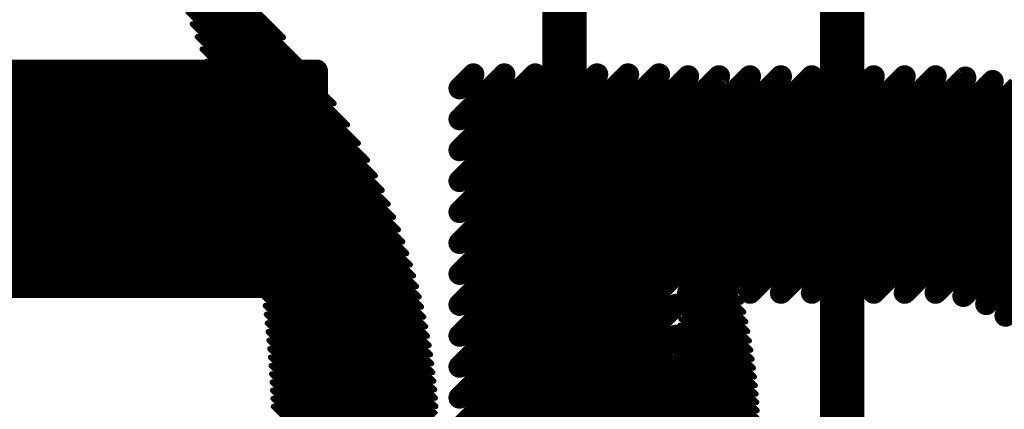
# Model space of a CAD drawing. Extents: x -13 to 79, y -40 to 78.
# Tile 61 of 96: x 45.26 to 49.76, y 21.37 to 23.16. Entities that reach past the tile are written whole.
import ezdxf

# ---------------------------------------------------------------- set-up
doc = ezdxf.new("R2010")
doc.units = 0
for name, color, linetype in [('1', 22, 'CONTINUOUS'), ('21', 253, 'CONTINUOUS'), ('22', 140, 'CONTINUOUS')]:
    doc.layers.add(name, color=color, linetype=linetype)

msp = doc.modelspace()

# ---------------------------------------------------------------- linework, layer by layer
at = {"layer": '1', "const_width": 0.2032}
for points in [[(47.752, 52.07), (47.752, 21.463)], [(49.022, 51.181), (49.022, 20.828)], [(47.752, 21.463), (42.799, 16.51)]]:
    msp.add_lwpolyline(points, dxfattribs=at)
at = {"layer": '1', "const_width": 0.1016}
for points in [[(47.7879, 21.4271, 1), (47.7161, 21.4989)], [(47.7012, 21.463, 1), (47.8028, 21.463)]]:
    msp.add_lwpolyline(points, format="xyb", dxfattribs=at)
at = {"layer": '21'}
for points, const_width in [([(32.385, 3.175, 0.4142), (61.595, 32.385)], 3.048), ([(45.2499, 22.9044, 1), (45.2139, 22.9404)], 0.0508), ([(45.2319, 22.897, 1), (45.2319, 22.9478)], 0.0508), ([(45.3733, 22.9478, 1), (45.3733, 22.897)], 0.0508), ([(45.3913, 22.9044, 1), (45.3553, 22.9404)], 0.0508), ([(45.3733, 22.897, 1), (45.3733, 22.9478)], 0.0508), ([(45.5147, 22.9478, 1), (45.5147, 22.897)], 0.0508), ([(45.5327, 22.9044, 1), (45.4968, 22.9404)], 0.0508), ([(45.5147, 22.897, 1), (45.5147, 22.9478)], 0.0508), ([(45.6562, 22.9478, 1), (45.6562, 22.897)], 0.0508), ([(45.6741, 22.9044, 1), (45.6382, 22.9404)], 0.0508), ([(45.6562, 22.897, 1), (45.6562, 22.9478)], 0.0508), ([(45.7976, 22.9478, 1), (45.7976, 22.897)], 0.0508), ([(45.8155, 22.9044, 1), (45.7796, 22.9404)], 0.0508), ([(45.7976, 22.897, 1), (45.7976, 22.9478)], 0.0508), ([(45.939, 22.9478, 1), (45.939, 22.897)], 0.0508), ([(45.957, 22.9044, 1), (45.921, 22.9404)], 0.0508), ([(45.939, 22.897, 1), (45.939, 22.9478)], 0.0508), ([(46.0804, 22.9478, 1), (46.0804, 22.897)], 0.0508), ([(46.0984, 22.9044, 1), (46.0625, 22.9404)], 0.0508), ([(46.0804, 22.897, 1), (46.0804, 22.9478)], 0.0508), ([(46.2218, 22.9478, 1), (46.2218, 22.897)], 0.0508), ([(46.2398, 22.9044, 1), (46.2039, 22.9404)], 0.0508), ([(46.2218, 22.897, 1), (46.2218, 22.9478)], 0.0508), ([(46.3633, 22.9478, 1), (46.3633, 22.897)], 0.0508), ([(46.3812, 22.9044, 1), (46.3453, 22.9404)], 0.0508), ([(46.3633, 22.897, 1), (46.3633, 22.9478)], 0.0508), ([(46.5047, 22.9478, 1), (46.5047, 22.897)], 0.0508), ([(46.5226, 22.9044, 1), (46.4867, 22.9404)], 0.0508), ([(46.5047, 22.897, 1), (46.5047, 22.9478)], 0.0508), ([(46.6457, 22.9224, 1), (46.5949, 22.9224)], 0.0508), ([(46.6203, 22.897, 1), (46.6203, 22.9478)], 0.0508), ([(47.3539, 22.8871, 1), (47.3179, 22.9231)], 0.0508), ([(47.4953, 22.8871, 1), (47.4594, 22.9231)], 0.0508), ([(47.6367, 22.8871, 1), (47.6008, 22.9231)], 0.0508), ([(47.7781, 22.8871, 1), (47.7422, 22.9231)], 0.0508), ([(47.9196, 22.8871, 1), (47.8836, 22.9231)], 0.0508), ([(48.061, 22.8871, 1), (48.025, 22.9231)], 0.0508), ([(48.2024, 22.8871, 1), (48.1665, 22.9231)], 0.0508), ([(46.6457, 22.8966, 1), (46.5949, 22.8966)], 0.0508), ([(46.5949, 22.8966, 1), (46.6457, 22.8966)], 0.0508), ([(46.6382, 22.8786, 1), (46.6023, 22.9145)], 0.0508), ([(48.3352, 22.8785, 1), (48.2992, 22.9144)], 0.0508), ([(48.4766, 22.8785, 1), (48.4406, 22.9144)], 0.0508), ([(48.618, 22.8785, 1), (48.5821, 22.9144)], 0.0508), ([(48.7594, 22.8785, 1), (48.7235, 22.9144)], 0.0508), ([(48.9008, 22.8785, 1), (48.8649, 22.9144)], 0.0508), ([(49.0423, 22.8785, 1), (49.0063, 22.9144)], 0.0508), ([(49.1837, 22.8785, 1), (49.1478, 22.9144)], 0.0508), ([(49.3251, 22.8785, 1), (49.2892, 22.9144)], 0.0508), ([(49.4665, 22.8785, 1), (49.4306, 22.9144)], 0.0508), ([(49.6022, 22.8727, 1), (49.5663, 22.9087)], 0.0508), ([(49.7275, 22.8566, 1), (49.6916, 22.8926)], 0.0508), ([(47.2547, 22.8598, 1), (47.2906, 22.8239)], 0.0508), ([(46.6457, 22.7551, 1), (46.5949, 22.7551)], 0.0508), ([(46.5949, 22.7551, 1), (46.6457, 22.7551)], 0.0508), ([(46.6382, 22.7372, 1), (46.6023, 22.7731)], 0.0508), ([(47.2547, 22.7184, 1), (47.2906, 22.6825)], 0.0508), ([(46.6457, 22.6137, 1), (46.5949, 22.6137)], 0.0508), ([(46.5949, 22.6137, 1), (46.6457, 22.6137)], 0.0508), ([(46.6382, 22.5957, 1), (46.6023, 22.6317)], 0.0508), ([(47.2547, 22.577, 1), (47.2906, 22.541)], 0.0508), ([(46.6457, 22.4723, 1), (46.5949, 22.4723)], 0.0508), ([(46.6382, 22.4543, 1), (46.6023, 22.4902)], 0.0508), ([(46.5949, 22.4723, 1), (46.6457, 22.4723)], 0.0508), ([(47.2547, 22.4356, 1), (47.2906, 22.3996)], 0.0508), ([(46.6457, 22.3309, 1), (46.5949, 22.3309)], 0.0508), ([(46.6382, 22.3129, 1), (46.6023, 22.3488)], 0.0508), ([(46.5949, 22.3309, 1), (46.6457, 22.3309)], 0.0508), ([(47.2547, 22.2941, 1), (47.2906, 22.2582)], 0.0508), ([(46.6457, 22.1894, 1), (46.5949, 22.1894)], 0.0508), ([(46.6382, 22.1715, 1), (46.6023, 22.2074)], 0.0508), ([(46.5949, 22.1894, 1), (46.6457, 22.1894)], 0.0508), ([(47.2547, 22.1527, 1), (47.2906, 22.1168)], 0.0508), ([(46.6457, 22.048, 1), (46.5949, 22.048)], 0.0508), ([(46.6382, 22.0301, 1), (46.6023, 22.066)], 0.0508), ([(46.5949, 22.048, 1), (46.6457, 22.048)], 0.0508), ([(47.2547, 22.0113, 1), (47.2906, 21.9754)], 0.0508), ([(45.2145, 21.9509, 1), (45.2504, 21.915)], 0.0508), ([(45.2324, 21.9076, 1), (45.2324, 21.9584)], 0.0508), ([(45.3738, 21.9584, 1), (45.3738, 21.9076)], 0.0508), ([(45.3559, 21.9509, 1), (45.3918, 21.915)], 0.0508), ([(45.3738, 21.9076, 1), (45.3738, 21.9584)], 0.0508), ([(45.5153, 21.9584, 1), (45.5153, 21.9076)], 0.0508), ([(45.4973, 21.9509, 1), (45.5332, 21.915)], 0.0508), ([(45.5153, 21.9076, 1), (45.5153, 21.9584)], 0.0508), ([(45.6567, 21.9584, 1), (45.6567, 21.9076)], 0.0508), ([(45.6387, 21.9509, 1), (45.6747, 21.915)], 0.0508), ([(45.6567, 21.9076, 1), (45.6567, 21.9584)], 0.0508), ([(45.7981, 21.9584, 1), (45.7981, 21.9076)], 0.0508), ([(45.7801, 21.9509, 1), (45.8161, 21.915)], 0.0508), ([(45.7981, 21.9076, 1), (45.7981, 21.9584)], 0.0508), ([(45.9395, 21.9584, 1), (45.9395, 21.9076)], 0.0508), ([(45.9216, 21.9509, 1), (45.9575, 21.915)], 0.0508), ([(45.9395, 21.9076, 1), (45.9395, 21.9584)], 0.0508), ([(46.081, 21.9584, 1), (46.081, 21.9076)], 0.0508), ([(46.063, 21.9509, 1), (46.0989, 21.915)], 0.0508), ([(46.081, 21.9076, 1), (46.081, 21.9584)], 0.0508), ([(46.2224, 21.9584, 1), (46.2224, 21.9076)], 0.0508), ([(46.2044, 21.9509, 1), (46.2403, 21.915)], 0.0508), ([(46.2224, 21.9076, 1), (46.2224, 21.9584)], 0.0508), ([(46.3638, 21.9584, 1), (46.3638, 21.9076)], 0.0508), ([(46.3458, 21.9509, 1), (46.3818, 21.915)], 0.0508), ([(46.3638, 21.9076, 1), (46.3638, 21.9584)], 0.0508), ([(46.5052, 21.9584, 1), (46.5052, 21.9076)], 0.0508), ([(46.4872, 21.9509, 1), (46.5232, 21.915)], 0.0508), ([(46.5052, 21.9076, 1), (46.5052, 21.9584)], 0.0508), ([(46.6203, 21.9076, 1), (46.6203, 21.9584)], 0.0508), ([(46.5949, 21.933, 1), (46.6457, 21.933)], 0.0508), ([(48.2998, 21.925, 1), (48.3357, 21.8891)], 0.0508), ([(48.4412, 21.925, 1), (48.4771, 21.8891)], 0.0508), ([(48.5826, 21.925, 1), (48.6185, 21.8891)], 0.0508), ([(48.724, 21.925, 1), (48.76, 21.8891)], 0.0508), ([(48.8654, 21.925, 1), (48.9014, 21.8891)], 0.0508), ([(49.0069, 21.925, 1), (49.0428, 21.8891)], 0.0508), ([(49.1483, 21.925, 1), (49.1842, 21.8891)], 0.0508), ([(49.2897, 21.925, 1), (49.3256, 21.8891)], 0.0508), ([(49.4311, 21.925, 1), (49.4671, 21.8891)], 0.0508), ([(49.5579, 21.9104, 1), (49.5939, 21.8744)], 0.0508), ([(47.2547, 21.8699, 1), (47.2906, 21.8339)], 0.0508), ([(48.28, 21.8334, 1), (48.2441, 21.8693)], 0.0508), ([(49.6624, 21.8734, 1), (49.6983, 21.8374)], 0.0508), ([(49.7506, 21.8202, 1), (49.7866, 21.7843)], 0.0508), ([(47.2547, 21.7284, 1), (47.2906, 21.6925)], 0.0508), ([(48.28, 21.692, 1), (48.2441, 21.7279)], 0.0508), ([(47.2547, 21.587, 1), (47.2906, 21.5511)], 0.0508), ([(48.28, 21.5506, 1), (48.2441, 21.5865)], 0.0508), ([(47.2547, 21.4456, 1), (47.2906, 21.4097)], 0.0508), ([(48.28, 21.4091, 1), (48.2441, 21.4451)], 0.0508)]:
    msp.add_lwpolyline(points, format="xyb", dxfattribs=dict(at, const_width=const_width))
at = {"layer": '21', "const_width": 0.1016}
for points in [[(44.2425, 21.933), (45.2319, 22.9224)], [(44.3839, 21.933), (45.3733, 22.9224)], [(44.5253, 21.933), (45.5147, 22.9224)], [(44.6667, 21.933), (45.6562, 22.9224)], [(44.8082, 21.933), (45.7976, 22.9224)], [(44.9496, 21.933), (45.939, 22.9224)], [(45.2319, 22.9224), (45.0905, 22.9224)], [(45.091, 21.933), (46.0804, 22.9224)], [(45.3733, 22.9224), (45.2319, 22.9224)], [(45.2324, 21.933), (46.2218, 22.9224)], [(45.5147, 22.9224), (45.3733, 22.9224)], [(45.3738, 21.933), (46.3633, 22.9224)], [(45.6562, 22.9224), (45.5147, 22.9224)], [(45.5153, 21.933), (46.5047, 22.9224)], [(45.7976, 22.9224), (45.6562, 22.9224)], [(45.939, 22.9224), (45.7976, 22.9224)], [(46.0804, 22.9224), (45.939, 22.9224)], [(46.2218, 22.9224), (46.0804, 22.9224)], [(46.3633, 22.9224), (46.2218, 22.9224)], [(46.5047, 22.9224), (46.3633, 22.9224)], [(46.6203, 22.9224), (46.5047, 22.9224)], [(46.6203, 22.8966), (46.6203, 22.9224)], [(47.2727, 22.8419), (47.3359, 22.9051)], [(47.2727, 22.7004), (47.4773, 22.9051)], [(47.2727, 22.559), (47.6188, 22.9051)], [(47.2727, 22.4176), (47.7602, 22.9051)], [(47.2727, 22.2762), (47.9016, 22.9051)], [(47.2727, 22.1348), (48.043, 22.9051)], [(47.2727, 21.9933), (48.1844, 22.9051)], [(45.6567, 21.933), (46.6203, 22.8966)], [(46.6203, 22.7551), (46.6203, 22.8966)], [(47.2727, 21.8519), (48.3172, 22.8964)], [(47.2727, 21.7105), (48.4586, 22.8964)], [(47.2727, 21.5691), (48.6, 22.8964)], [(47.2727, 21.4276), (48.7415, 22.8964)], [(47.2727, 21.2862), (48.8829, 22.8964)], [(47.2727, 21.1448), (49.0243, 22.8964)], [(47.2727, 21.0034), (49.1657, 22.8964)], [(48.3177, 21.907), (49.3071, 22.8964)], [(48.4592, 21.907), (49.4486, 22.8964)], [(48.6006, 21.907), (49.5843, 22.8907)], [(48.742, 21.907), (49.7096, 22.8746)], [(48.8834, 21.907), (49.8262, 22.8498)], [(49.0248, 21.907), (49.9355, 22.8177)], [(49.1663, 21.907), (50.0382, 22.7789)], [(45.7981, 21.933), (46.6203, 22.7551)], [(46.6203, 22.6137), (46.6203, 22.7551)], [(49.3077, 21.907), (50.135, 22.7343)], [(49.4491, 21.907), (50.2263, 22.6842)], [(45.9395, 21.933), (46.6203, 22.6137)], [(46.6203, 22.4723), (46.6203, 22.6137)], [(49.5759, 21.8924), (50.3126, 22.629)], [(49.6803, 21.8554), (50.3939, 22.569)], [(49.7686, 21.8023), (50.4706, 22.5042)], [(46.081, 21.933), (46.6203, 22.4723)], [(46.6203, 22.3309), (46.6203, 22.4723)], [(46.2224, 21.933), (46.6203, 22.3309)], [(46.6203, 22.1894), (46.6203, 22.3309)], [(46.3638, 21.933), (46.6203, 22.1894)], [(46.6203, 22.048), (46.6203, 22.1894)], [(46.5052, 21.933), (46.6203, 22.048)], [(46.6203, 21.933), (46.6203, 22.048)], [(45.091, 21.933), (45.2324, 21.933)], [(45.2324, 21.933), (45.3738, 21.933)], [(45.3738, 21.933), (45.5153, 21.933)], [(45.5153, 21.933), (45.6567, 21.933)], [(45.6567, 21.933), (45.7981, 21.933)], [(45.7981, 21.933), (45.9395, 21.933)], [(45.9395, 21.933), (46.081, 21.933)], [(46.081, 21.933), (46.2224, 21.933)], [(46.2224, 21.933), (46.3638, 21.933)], [(46.3638, 21.933), (46.5052, 21.933)], [(46.5052, 21.933), (46.6203, 21.933)], [(47.2727, 20.862), (48.2621, 21.8514)], [(47.2727, 20.7205), (48.2621, 21.71)], [(47.2727, 20.5791), (48.2621, 21.5685)], [(47.2727, 20.4377), (48.2621, 21.4271)]]:
    msp.add_lwpolyline(points, dxfattribs=at)
at = {"layer": '22', "const_width": 0.0254}
for points in [[(46.7598, 22.6754), (45.8414, 23.5938)], [(46.6981, 22.7725), (45.903, 23.5675)], [(46.8094, 22.5904), (45.8782, 23.5217)], [(46.6148, 22.8911), (46.0217, 23.4842)], [(46.851, 22.5135), (45.9123, 23.4522)], [(46.8868, 22.4423), (45.944, 23.3851)], [(46.9181, 22.3757), (45.9736, 23.3202)], [(46.467, 23.0743), (46.2049, 23.3363)], [(46.9457, 22.3127), (46.0013, 23.2571)], [(46.9704, 22.2527), (46.0274, 23.1957)], [(46.9925, 22.1952), (46.0519, 23.1359)], [(47.0124, 22.14), (46.0749, 23.0774)], [(47.0304, 22.0866), (46.0967, 23.0203)], [(47.0467, 22.0349), (46.1173, 22.9644)], [(47.0615, 21.9848), (46.1367, 22.9096)], [(47.0749, 21.936), (46.1551, 22.8558)], [(47.0871, 21.8885), (46.1726, 22.803)], [(47.0981, 21.8421), (46.1891, 22.7511)], [(47.1081, 21.7968), (46.2048, 22.7001)], [(47.1171, 21.7524), (46.2197, 22.6499)], [(47.1252, 21.7089), (46.2338, 22.6004)], [(47.1325, 21.6663), (46.2472, 22.5517)], [(47.139, 21.6245), (46.2598, 22.5036)], [(47.1447, 21.5834), (46.2719, 22.4562)], [(47.1498, 21.543), (46.2833, 22.4095)], [(47.1542, 21.5032), (46.2941, 22.3633)], [(48.3993, 22.344), (48.3683, 22.3751)], [(47.158, 21.4641), (46.3043, 22.3177)], [(48.4254, 22.2826), (48.3655, 22.3425)], [(47.1612, 21.4255), (46.314, 22.2727)], [(48.4698, 22.1675), (48.3593, 22.278)], [(48.4488, 22.2239), (48.3625, 22.3102)], [(47.1638, 21.3875), (46.3232, 22.2281)], [(48.4888, 22.1132), (48.3559, 22.246)], [(47.1659, 21.3501), (46.3319, 22.1841)], [(48.5215, 22.0097), (48.3486, 22.1826)], [(48.5059, 22.0607), (48.3524, 22.2142)], [(47.1675, 21.3132), (46.3401, 22.1406)], [(48.5356, 21.9603), (48.3448, 22.1511)], [(47.1686, 21.2767), (46.3478, 22.0975)], [(48.5601, 21.8651), (48.3364, 22.0887)], [(48.5484, 21.9121), (48.3407, 22.1198)], [(47.1692, 21.2407), (46.355, 22.0549)], [(48.5706, 21.8192), (48.332, 22.0578)], [(47.1694, 21.2052), (46.3619, 22.0127)], [(48.5887, 21.7304), (48.3227, 21.9963)], [(48.5801, 21.7744), (48.3275, 22.027)], [(47.1691, 21.1701), (46.3683, 21.9709)], [(48.5964, 21.6873), (48.3178, 21.9659)], [(47.1684, 21.1354), (46.3743, 21.9295)], [(48.6033, 21.6451), (48.3128, 21.9356)], [(47.1674, 21.1011), (46.3799, 21.8886)], [(48.6148, 21.5628), (48.3022, 21.8754)], [(48.6094, 21.6036), (48.3076, 21.9054)], [(47.1659, 21.0672), (46.3852, 21.848)], [(48.6237, 21.4833), (48.2911, 21.8159)], [(48.6196, 21.5227), (48.2967, 21.8456)], [(47.1641, 21.0337), (46.3901, 21.8077)], [(48.6272, 21.4444), (48.2852, 21.7864)], [(47.1618, 21.0006), (46.3946, 21.7679)], [(47.1593, 20.9678), (46.3987, 21.7283)], [(48.6324, 21.3684), (48.2732, 21.7277)], [(48.6301, 21.4062), (48.2793, 21.757)], [(47.1564, 20.9353), (46.4026, 21.6891)], [(48.6343, 21.3313), (48.2669, 21.6986)], [(47.1531, 20.9033), (46.4061, 21.6502)], [(48.6365, 21.2584), (48.254, 21.6409)], [(48.6356, 21.2946), (48.2605, 21.6697)], [(47.1495, 20.8715), (46.4093, 21.6117)], [(48.6369, 21.2226), (48.2473, 21.6122)], [(47.1456, 20.8401), (46.4122, 21.5735)], [(48.6364, 21.1524), (48.2335, 21.5553)], [(48.6368, 21.1873), (48.2405, 21.5837)], [(47.1414, 20.8089), (46.4148, 21.5355)], [(48.6355, 21.1179), (48.2264, 21.527)], [(47.1368, 20.7781), (46.4171, 21.4979)], [(47.132, 20.7476), (46.4191, 21.4605)], [(48.6326, 21.0501), (48.2118, 21.4709)], [(48.6342, 21.0838), (48.2192, 21.4989)], [(47.1269, 20.7173), (46.4208, 21.4234)], [(48.6281, 20.9839), (48.1967, 21.4153)], [(48.6305, 21.0168), (48.2043, 21.443)], [(47.1215, 20.6874), (46.4223, 21.3866)], [(48.6254, 20.9513), (48.1889, 21.3877)]]:
    msp.add_lwpolyline(points, dxfattribs=at)
at = {"layer": '22', "const_width": 0.0127}
for points in [[(46.0563, 23.1403, 1), (46.0474, 23.1314)], [(46.0794, 23.0819, 1), (46.0704, 23.0729)], [(46.4625, 23.0698, 1), (46.4714, 23.0788)], [(46.1012, 23.0248, 1), (46.0922, 23.0158)], [(46.1218, 22.9689, 1), (46.1128, 22.9599)], [(46.1412, 22.9141, 1), (46.1322, 22.9051)], [(46.1596, 22.8603, 1), (46.1507, 22.8513)], [(46.6103, 22.8866, 1), (46.6193, 22.8956)], [(46.1771, 22.8075, 1), (46.1681, 22.7985)], [(46.6936, 22.768, 1), (46.7026, 22.777)], [(46.1936, 22.7556, 1), (46.1846, 22.7466)], [(46.2093, 22.7046, 1), (46.2003, 22.6956)], [(46.7553, 22.6709, 1), (46.7643, 22.6799)], [(46.2242, 22.6543, 1), (46.2152, 22.6454)], [(46.2383, 22.6049, 1), (46.2293, 22.5959)], [(46.8049, 22.586, 1), (46.8139, 22.5949)], [(46.2516, 22.5561, 1), (46.2427, 22.5472)], [(46.2643, 22.5081, 1), (46.2554, 22.4991)], [(46.8465, 22.509, 1), (46.8555, 22.518)], [(46.2764, 22.4607, 1), (46.2674, 22.4517)], [(46.2878, 22.414, 1), (46.2788, 22.405)], [(46.8823, 22.4378, 1), (46.8913, 22.4468)], [(46.2986, 22.3678, 1), (46.2896, 22.3588)], [(46.9136, 22.3712, 1), (46.9226, 22.3802)], [(48.3728, 22.3795, 1), (48.3638, 22.3706)], [(46.3088, 22.3222, 1), (46.2998, 22.3132)], [(46.9413, 22.3082, 1), (46.9502, 22.3172)], [(48.37, 22.347, 1), (48.361, 22.338)], [(48.3948, 22.3396, 1), (48.4038, 22.3485)], [(46.3185, 22.2771, 1), (46.3095, 22.2682)], [(48.3638, 22.2825, 1), (48.3548, 22.2735)], [(48.367, 22.3147, 1), (48.358, 22.3057)], [(48.4209, 22.2781, 1), (48.4299, 22.2871)], [(46.3277, 22.2326, 1), (46.3187, 22.2236)], [(46.9659, 22.2482, 1), (46.9749, 22.2572)], [(48.3604, 22.2505, 1), (48.3514, 22.2415)], [(48.4443, 22.2194, 1), (48.4533, 22.2283)], [(46.3363, 22.1886, 1), (46.3274, 22.1796)], [(46.988, 22.1907, 1), (46.997, 22.1997)], [(48.3531, 22.1871, 1), (48.3442, 22.1781)], [(48.3569, 22.2187, 1), (48.3479, 22.2097)], [(46.3445, 22.1451, 1), (46.3356, 22.1361)], [(47.0079, 22.1355, 1), (47.0169, 22.1444)], [(48.3492, 22.1556, 1), (48.3403, 22.1466)], [(48.4653, 22.163, 1), (48.4743, 22.172)], [(46.3523, 22.102, 1), (46.3433, 22.093)], [(48.3409, 22.0932, 1), (48.332, 22.0842)], [(48.3452, 22.1243, 1), (48.3362, 22.1153)], [(48.4843, 22.1087, 1), (48.4932, 22.1177)], [(46.3595, 22.0594, 1), (46.3505, 22.0504)], [(47.0259, 22.0821, 1), (47.0349, 22.0911)], [(48.3365, 22.0622, 1), (48.3276, 22.0533)], [(48.5014, 22.0562, 1), (48.5104, 22.0651)], [(46.3664, 22.0172, 1), (46.3574, 22.0082)], [(47.0422, 22.0304, 1), (47.0512, 22.0394)], [(48.3272, 22.0008, 1), (48.3183, 21.9919)], [(48.332, 22.0315, 1), (48.323, 22.0225)], [(48.517, 22.0052, 1), (48.526, 22.0142)], [(46.3728, 21.9754, 1), (46.3638, 21.9664)], [(47.057, 21.9803, 1), (47.066, 21.9893)], [(48.3223, 21.9704, 1), (48.3134, 21.9614)], [(48.5311, 21.9558, 1), (48.5401, 21.9647)], [(46.3788, 21.934, 1), (46.3698, 21.925)], [(47.0704, 21.9315, 1), (47.0794, 21.9405)], [(48.3173, 21.9401, 1), (48.3083, 21.9311)], [(48.5439, 21.9076, 1), (48.5529, 21.9166)], [(46.3844, 21.893, 1), (46.3754, 21.8841)], [(47.0826, 21.884, 1), (47.0916, 21.893)], [(48.3067, 21.8799, 1), (48.2977, 21.871)], [(48.3121, 21.9099, 1), (48.3031, 21.9009)], [(48.5556, 21.8606, 1), (48.5645, 21.8696)], [(46.3897, 21.8524, 1), (46.3807, 21.8435)], [(47.0936, 21.8376, 1), (47.1026, 21.8466)], [(48.2955, 21.8204, 1), (48.2866, 21.8114)], [(48.3012, 21.8501, 1), (48.2922, 21.8411)], [(48.5661, 21.8147, 1), (48.5751, 21.8237)], [(46.3945, 21.8122, 1), (46.3856, 21.8032)], [(47.1036, 21.7923, 1), (47.1126, 21.8013)], [(48.2897, 21.7909, 1), (48.2807, 21.7819)], [(48.5756, 21.7699, 1), (48.5846, 21.7788)], [(46.3991, 21.7723, 1), (46.3901, 21.7634)], [(46.4032, 21.7328, 1), (46.3943, 21.7238)], [(47.1126, 21.7479, 1), (47.1216, 21.7569)], [(48.2776, 21.7322, 1), (48.2687, 21.7233)], [(48.2837, 21.7615, 1), (48.2748, 21.7525)], [(48.5842, 21.7259, 1), (48.5932, 21.7349)], [(46.4071, 21.6936, 1), (46.3981, 21.6846)], [(47.1207, 21.7045, 1), (47.1297, 21.7134)], [(48.2714, 21.7031, 1), (48.2624, 21.6942)], [(48.5919, 21.6829, 1), (48.6009, 21.6918)], [(46.4106, 21.6547, 1), (46.4016, 21.6458)], [(47.128, 21.6618, 1), (47.137, 21.6708)], [(48.2584, 21.6454, 1), (48.2495, 21.6364)], [(48.265, 21.6742, 1), (48.256, 21.6652)], [(48.5988, 21.6406, 1), (48.6078, 21.6496)], [(46.4138, 21.6162, 1), (46.4048, 21.6072)], [(47.1345, 21.62, 1), (47.1435, 21.629)], [(48.2518, 21.6167, 1), (48.2428, 21.6077)], [(48.6049, 21.5991, 1), (48.6139, 21.6081)], [(46.4167, 21.5779, 1), (46.4077, 21.569)], [(47.1403, 21.5789, 1), (47.1492, 21.5878)], [(48.238, 21.5597, 1), (48.229, 21.5508)], [(48.2449, 21.5881, 1), (48.236, 21.5792)], [(48.6104, 21.5583, 1), (48.6193, 21.5673)], [(46.4193, 21.54, 1), (46.4103, 21.531)], [(47.1453, 21.5385, 1), (47.1543, 21.5474)], [(47.1497, 21.4987, 1), (47.1587, 21.5077)], [(48.2309, 21.5315, 1), (48.2219, 21.5225)], [(48.6151, 21.5183, 1), (48.6241, 21.5272)], [(46.4215, 21.5023, 1), (46.4126, 21.4934)], [(46.4236, 21.465, 1), (46.4146, 21.456)], [(47.1535, 21.4596, 1), (47.1625, 21.4685)], [(48.2163, 21.4754, 1), (48.2073, 21.4664)], [(48.2237, 21.5034, 1), (48.2147, 21.4944)], [(48.6192, 21.4788, 1), (48.6282, 21.4878)], [(46.4253, 21.4279, 1), (46.4163, 21.4189)], [(47.1567, 21.421, 1), (47.1656, 21.43)], [(48.2012, 21.4198, 1), (48.1922, 21.4108)], [(48.2088, 21.4475, 1), (48.1998, 21.4385)], [(48.6227, 21.44, 1), (48.6316, 21.4489)], [(46.4267, 21.3911, 1), (46.4178, 21.3821)], [(47.1593, 21.3831, 1), (47.1683, 21.392)], [(48.1934, 21.3922, 1), (48.1845, 21.3832)], [(48.6256, 21.4017, 1), (48.6346, 21.4107)], [(48.628, 21.364, 1), (48.6369, 21.3729)]]:
    msp.add_lwpolyline(points, format="xyb", dxfattribs=at)

doc.saveas('drawing.dxf')
